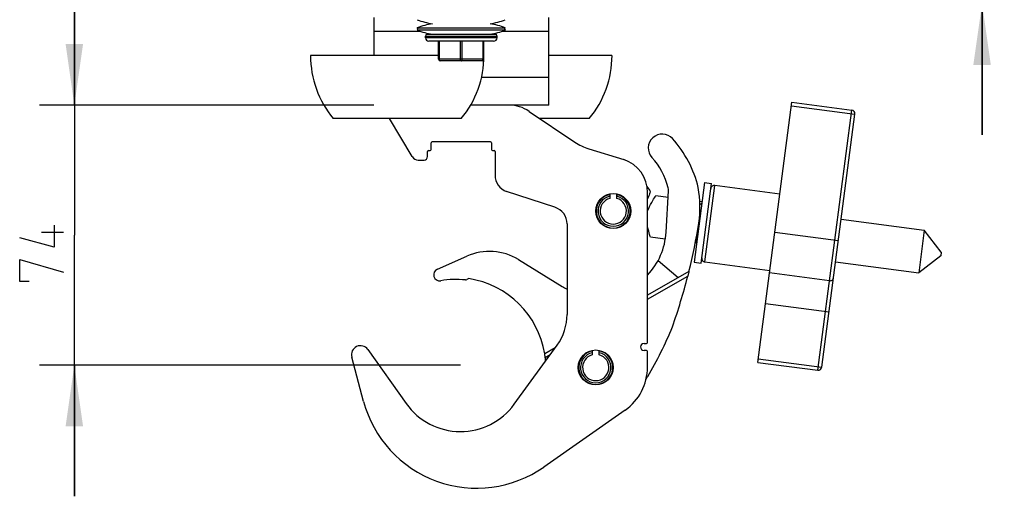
# Model space of a CAD drawing. Extents: x 0 to 420, y 0 to 297.
# Tile 79 of 116: x 245 to 301, y 127 to 155. Entities that reach past the tile are written whole.
import ezdxf

# ---------------------------------------------------------------- set-up
doc = ezdxf.new("R2010")
doc.units = 0
doc.header["$LTSCALE"] = 23.1
doc.layers.get('0').update_dxf_attribs({"linetype": 'CONTINUOUS'})
doc.layers.add('02___PRT_ALL_AXES', color=7, linetype='CONTINUOUS')
doc.layers.add('DIM_PILOTEES', color=7, linetype='CONTINUOUS')
doc.dimstyles.get("Standard").update_dxf_attribs({"dimtxt": 2.5, "dimasz": 2.5, "dimexe": 1.25, "dimexo": 0.625, "dimtad": 1, "dimcen": 2.5, "dimazin": 3, "dimtfac": 1, "dimtmove": 0, "dimatfit": 3})

# ---------------------------------------------------------------- blocks, each defined once
blk = doc.blocks.new('_FILLED')
at = {"color": 0, "linetype": 'BYBLOCK'}
blk.add_solid([(0, 0), (-1, 0.143), (-1, -0.143)], dxfattribs=at)
blk = doc.blocks.new('*D13')
at = {"layer": 'DIM_PILOTEES', "color": 2, "linetype": 'CONTINUOUS'}
for p, q in [((247.694, 149.858), (247.694, 157.358)), ((247.694, 157.358), (247.694, 142.426)), ((264.819, 149.858), (245.694, 149.858)), ((247.694, 127.494), (247.694, 142.426)), ((269.776, 134.994), (245.694, 134.994)), ((247.694, 134.994), (247.694, 127.494))]:
    blk.add_line(p, q, dxfattribs=at)
at = {"layer": 'DIM_PILOTEES', "color": 2, "linetype": 'CONTINUOUS', "xscale": 3.5, "yscale": 3.5, "zscale": 3.5}
for p, rotation in [((247.694, 149.858), 270), ((247.694, 134.994), 90)]:
    blk.add_blockref('_FILLED', p, dxfattribs=dict(at, rotation=rotation))
blk = doc.blocks.new('*D16')
at = {"layer": 'DIM_PILOTEES', "color": 2, "linetype": 'CONTINUOUS'}
for p, q in [((299.603, 173.674), (299.603, 181.174)), ((299.603, 181.174), (299.603, 164.666)), ((321.185, 173.674), (297.603, 173.674)), ((299.603, 148.158), (299.603, 164.666)), ((336.996, 155.658), (297.603, 155.658)), ((299.603, 155.658), (299.603, 148.158))]:
    blk.add_line(p, q, dxfattribs=at)
at = {"layer": 'DIM_PILOTEES', "color": 2, "linetype": 'CONTINUOUS', "xscale": 3.5, "yscale": 3.5, "zscale": 3.5}
for p, rotation in [((299.603, 173.674), 270), ((299.603, 155.658), 90)]:
    blk.add_blockref('_FILLED', p, dxfattribs=dict(at, rotation=rotation))

msp = doc.modelspace()

# ---------------------------------------------------------------- linework, layer by layer
at = {"color": 3, "linetype": 'CONTINUOUS'}
for p, q in [((264.819, 154.858), (264.819, 152.688)), ((274.819, 149.858), (274.819, 154.858)), ((264.819, 154.078), (267.478, 154.078)), ((272.16, 154.078), (274.819, 154.078)), ((274.819, 151.438), (270.977, 151.438)), ((274.819, 149.858), (270.353, 149.858)), ((286.78, 135.149), (288.729, 150.022)), ((288.703, 149.823), (292.332, 149.348)), ((288.729, 150.022), (292.16, 149.572)), ((290.211, 134.699), (292.16, 149.572)), ((290.435, 134.871), (292.332, 149.348)), ((283.741, 140.898), (284.313, 145.26)), ((288.041, 144.772), (284.313, 145.26)), ((280.945, 144.693), (281.647, 144.601)), ((283.462, 144.363), (283.588, 144.347)), ((287.755, 142.585), (291.384, 142.11)), ((281.487, 142.202), (280.634, 142.314)), ((283.268, 141.968), (283.203, 141.977)), ((283.741, 140.898), (287.469, 140.409)), ((290.882, 139.82), (287.451, 140.27)), ((287.22, 138.509), (290.849, 138.033)), ((286.78, 135.149), (290.211, 134.699)), ((286.806, 135.347), (290.435, 134.871))]:
    msp.add_line(p, q, dxfattribs=at)
at = {"color": 7, "linetype": 'CONTINUOUS'}
for p, q in [((267.327, 154.208), (267.301, 154.274)), ((267.301, 154.274), (272.337, 154.274)), ((267.327, 154.208), (267.301, 154.141)), ((272.337, 154.141), (267.301, 154.141)), ((267.769, 153.708), (267.769, 153.808)), ((267.769, 153.808), (271.869, 153.808)), ((267.869, 153.908), (271.769, 153.908)), ((271.869, 153.708), (271.869, 153.808)), ((272.311, 154.208), (272.337, 154.274)), ((272.311, 154.208), (272.337, 154.141)), ((271.869, 153.708), (267.769, 153.708)), ((271.669, 153.508), (267.969, 153.508)), ((268.519, 152.488), (268.519, 153.508)), ((268.569, 152.488), (268.569, 153.508)), ((269.769, 152.488), (269.769, 153.508)), ((269.869, 152.488), (269.869, 153.508)), ((271.069, 152.688), (271.069, 153.508)), ((271.119, 152.688), (271.119, 153.508)), ((268.519, 152.688), (261.199, 152.688)), ((271.069, 152.688), (271.119, 152.688)), ((278.439, 152.688), (274.819, 152.688)), ((271.066, 152.488), (268.519, 152.488)), ((271.016, 152.388), (268.619, 152.388)), ((271.08, 152.487), (271.066, 152.488)), ((271.115, 152.477), (271.115, 152.484)), ((273.701, 149.496), (276.319, 147.739)), ((269.819, 149.088), (262.499, 149.088)), ((267.017, 146.912), (265.71, 149.088)), ((277.139, 149.088), (274.309, 149.088)), ((268.094, 147.318), (268.094, 147.698)), ((271.494, 147.758), (268.154, 147.758)), ((271.554, 147.698), (271.554, 147.318)), ((267.894, 146.918), (267.894, 147.198)), ((267.954, 147.258), (268.034, 147.258)), ((271.614, 147.258), (271.694, 147.258)), ((271.754, 147.198), (271.754, 145.858)), ((277.114, 147.361), (279.122, 146.747)), ((267.36, 146.718), (267.694, 146.718)), ((283.731, 145.437), (283.133, 140.877)), ((283.53, 140.825), (284.128, 145.385)), ((283.731, 145.437), (284.128, 145.385)), ((275.18, 144.018), (272.412, 144.918)), ((278.311, 144.751), (278.311, 144.525)), ((278.711, 144.525), (278.711, 144.751)), ((280.471, 136.293), (280.471, 144.856)), ((281.532, 142.591), (281.667, 144.954)), ((280.524, 144.628), (280.471, 144.497)), ((283.5, 144.157), (283.467, 144.244)), ((283.575, 144.248), (283.5, 144.157)), ((275.871, 143.067), (275.871, 137.894)), ((296.3, 142.707), (295.981, 140.275)), ((297.265, 141.451), (296.3, 142.707)), ((283.268, 141.968), (283.276, 141.977)), ((297.265, 141.451), (297.237, 141.24)), ((268.452, 140.482), (270.147, 141.226)), ((273.096, 141.03), (275.594, 139.493)), ((282.218, 139.993), (281.071, 140.965)), ((283.133, 140.876), (283.53, 140.824)), ((297.237, 141.24), (295.981, 140.275)), ((282.841, 140.349), (280.471, 138.997)), ((270.174, 139.915), (270.135, 139.884)), ((280.471, 138.767), (282.774, 140.08)), ((264.482, 135.882), (266.678, 132.792)), ((272.85, 132.76), (275.298, 136.13)), ((275.194, 135.987), (274.592, 135.644)), ((277.311, 135.807), (277.311, 135.581)), ((277.711, 135.581), (277.711, 135.807)), ((280.271, 136.233), (280.411, 136.233)), ((280.411, 135.833), (280.271, 135.833)), ((280.471, 134.879), (280.471, 135.773)), ((264.231, 132.922), (263.554, 135.449)), ((274.593, 135.64), (274.592, 135.644)), ((274.623, 135.431), (274.908, 135.594)), ((279.192, 132.421), (274.546, 129.168))]:
    msp.add_line(p, q, dxfattribs=at)
for points in [[(271.066, 152.488), (271.067, 152.535), (271.068, 152.584), (271.069, 152.635), (271.069, 152.688)], [(268.619, 152.388), (268.611, 152.389), (268.604, 152.393), (268.596, 152.399), (268.59, 152.407), (268.584, 152.417), (268.579, 152.429), (268.575, 152.442), (268.572, 152.457), (268.57, 152.472), (268.569, 152.488)], [(269.819, 152.388), (269.811, 152.389), (269.804, 152.393), (269.796, 152.399), (269.79, 152.407), (269.784, 152.417), (269.779, 152.429), (269.775, 152.442), (269.772, 152.457), (269.77, 152.472), (269.769, 152.488)], [(269.819, 152.388), (269.827, 152.389), (269.835, 152.393), (269.842, 152.399), (269.849, 152.407), (269.855, 152.417), (269.86, 152.429), (269.864, 152.442), (269.867, 152.457), (269.869, 152.472), (269.869, 152.488)], [(271.016, 152.388), (271.023, 152.389), (271.031, 152.393), (271.038, 152.399), (271.045, 152.407), (271.051, 152.417), (271.056, 152.429), (271.06, 152.442), (271.063, 152.457), (271.065, 152.472), (271.066, 152.488)], [(271.115, 152.484), (271.114, 152.484), (271.109, 152.485), (271.102, 152.486), (271.092, 152.486), (271.08, 152.487)], [(280.642, 144.906), (280.638, 144.897), (280.628, 144.873), (280.611, 144.834), (280.588, 144.779), (280.558, 144.711), (280.524, 144.628)], [(280.521, 143.916), (280.584, 144.053), (280.647, 144.179), (280.709, 144.294), (280.768, 144.396), (280.82, 144.485), (280.865, 144.559), (280.9, 144.619), (280.926, 144.661), (280.941, 144.685), (280.945, 144.693)], [(280.471, 143.934), (280.481, 143.93), (280.521, 143.916)], [(280.634, 142.314), (280.623, 142.351), (280.608, 142.399), (280.59, 142.466), (280.566, 142.549), (280.539, 142.647), (280.508, 142.759), (280.478, 142.884), (280.471, 142.917)], [(283.274, 142.327), (283.267, 142.223), (283.263, 142.134), (283.261, 142.062), (283.261, 142.01)], [(283.261, 142.01), (283.263, 141.979), (283.268, 141.968)], [(282.833, 140.315), (282.811, 140.226), (282.804, 140.2), (282.79, 140.143)], [(282.841, 140.349), (282.841, 140.348), (282.833, 140.315)], [(282.79, 140.143), (282.782, 140.112), (282.774, 140.08)], [(274.623, 135.431), (274.618, 135.474), (274.612, 135.514), (274.606, 135.551), (274.602, 135.584), (274.597, 135.61), (274.593, 135.64)]]:
    msp.add_lwpolyline(points, dxfattribs=at)
at = {"color": 3, "linetype": 'CONTINUOUS'}
for points in [[(280.642, 144.906), (280.595, 144.992), (280.46, 145.203), (280.433, 145.236)], [(284.313, 145.26), (284.274, 145.262), (284.235, 145.255), (284.199, 145.241), (284.165, 145.221), (284.137, 145.194), (284.114, 145.162), (284.098, 145.126), (284.089, 145.088)], [(280.471, 143.814), (280.496, 143.861), (280.521, 143.916)], [(283.569, 141.122), (283.568, 141.083), (283.574, 141.044), (283.588, 141.007), (283.609, 140.974), (283.636, 140.945), (283.667, 140.923), (283.703, 140.906), (283.741, 140.898)], [(290.882, 139.82), (290.921, 139.819), (290.96, 139.824), (290.996, 139.835), (291.029, 139.853), (291.057, 139.877), (291.079, 139.905), (291.095, 139.936), (291.103, 139.97)]]:
    msp.add_lwpolyline(points, dxfattribs=at)
at = {"color": 7, "linetype": 'CONTINUOUS'}
for centre in [(278.511, 143.802), (277.511, 134.858)]:
    msp.add_circle(centre, 1, dxfattribs=at)
for centre, radius, start, end in [((268.819, 158.665), 4.208, 248.853, 261.1612), ((268.819, 150.35), 4.208, 98.8388, 111.147), ((270.819, 158.665), 4.208, 278.8388, 291.147), ((270.819, 150.35), 4.208, 68.853, 81.1612), ((268.819, 158.065), 4.208, 248.853, 261.1612), ((267.869, 153.808), 0.1, 90, 180), ((270.819, 158.065), 4.208, 278.8388, 291.147), ((271.769, 153.808), 0.1, 0, 90), ((267.969, 153.708), 0.2, 180, 270), ((271.669, 153.708), 0.2, 270, 360), ((266.834, 152.688), 5.635, 180, 219.7104), ((265.485, 152.688), 5.635, 320.2896, 360), ((272.805, 152.688), 5.635, 320.2896, 360), ((268.619, 152.488), 0.1, 180, 270), ((271.016, 152.488), 0.1, 270, 353.7927), ((272.554, 147.858), 2, 55, 90), ((281.313, 147.401), 0.8, 42.4409, 222.4409), ((268.154, 147.698), 0.06, 90, 180), ((271.494, 147.698), 0.06, 0, 90), ((277.991, 150.23), 3, 236.1381, 253), ((276.995, 143.574), 6.57, 13.7968, 41.6692), ((267.954, 147.198), 0.06, 90, 180), ((268.034, 147.318), 0.06, 270, 360), ((271.614, 147.318), 0.06, 180, 270), ((271.694, 147.198), 0.06, 0, 90), ((267.36, 147.118), 0.4, 211, 270), ((267.694, 146.918), 0.2, 270, 360), ((278.471, 144.856), 2, 0, 71), ((277.77, 144.162), 4, 14.0659, 42.4409), ((272.754, 145.858), 1, 180, 250), ((278.511, 143.802), 0.97, 101.8989, 78.1011), ((281.068, 144.989), 0.6, 356.7103, 14.0659), ((277.014, 144.022), 6.459, 351.9385, 9.9699), ((278.511, 143.802), 0.87, 103.2903, 76.7097), ((278.511, 143.802), 0.75, 105.466, 74.534), ((274.871, 143.067), 1, 0, 72), ((248.92, 148.753), 34.947, 346.0846, 350.7176), ((277.638, 142.815), 3.9, 316.6176, 356.7103), ((271.433, 138.296), 3.2, 58.7, 113.7), ((268.593, 140.162), 0.35, 113.7, 280.0554), ((269.51, 134.993), 4.9, 83.5503, 100.0554), ((270.071, 139.961), 0.1, 263.5503, 309.4444), ((270.237, 139.838), 0.1, 81.4632, 129.4444), ((269.461, 134.798), 5.2, 9.3625, 81.2555), ((248.92, 148.753), 34.947, 340.6656, 345.6299), ((277.638, 142.815), 3.9, 238.4, 243.0588), ((272.871, 137.894), 3, 324, 360), ((261.521, 145.545), 22.024, 329.4158, 337.6872), ((280.411, 136.293), 0.06, 270, 360), ((264.056, 135.584), 0.52, 35, 195), ((277.511, 134.858), 0.97, 101.8989, 78.1011), ((277.511, 134.858), 0.87, 103.2903, 76.7097), ((280.271, 136.033), 0.2, 90, 270), ((280.411, 135.773), 0.06, 0, 90), ((269.461, 134.798), 5.2, 4.71, 6.9935), ((277.511, 134.858), 0.75, 105.466, 74.534), ((277.471, 134.879), 3, 305, 360), ((277.038, 136.374), 4, 327.0334, 329.4158), ((270.703, 134.656), 6.7, 195, 305), ((269.776, 134.994), 3.8, 215.4082, 324)]:
    msp.add_arc(centre, radius, start, end, dxfattribs=at)
at = {"color": 3, "linetype": 'CONTINUOUS'}
for centre, start, end in [((292.134, 149.374), 352.5322, 82.5322), ((290.237, 134.897), 262.5322, 352.5322)]:
    msp.add_arc(centre, 0.2, start, end, dxfattribs=at)
at = {"layer": '02___PRT_ALL_AXES', "color": 7, "linetype": 'CONTINUOUS'}
for p, q in [((291.544, 143.331), (296.3, 142.707)), ((291.225, 140.899), (295.981, 140.275))]:
    msp.add_line(p, q, dxfattribs=at)
at = {"layer": 'DIM_PILOTEES', "color": 2, "linetype": 'CONTINUOUS'}
msp.add_line((247.069, 142.576), (245.819, 142.576), dxfattribs=at)
for points in [[(246.533, 142.992), (246.533, 141.742), (244.569, 142.278)], [(245.105, 139.778), (244.569, 139.778), (244.569, 141.028), (247.069, 140.314)]]:
    msp.add_lwpolyline(points, dxfattribs=at)

# ---------------------------------------------------------------- dimensions: what is measured, and where the dimension line sits
for base, p1, p2, angle, picture, middle in [((299.603, 173.674), (336.996, 155.658), (321.185, 173.674), 90, '*D16', (299.603, 162.702)), ((247.694, 134.994), (264.819, 149.858), (269.776, 134.994), 270, '*D13', (247.694, 139.778))]:
    dim = msp.add_linear_dim(base=base, p1=p1, p2=p2, angle=angle, dimstyle='Standard', dxfattribs=at)
    dim.commit()
    dim.dimension.update_dxf_attribs({"geometry": picture, "text_midpoint": middle, "dimtype": 128})

doc.saveas('drawing.dxf')
